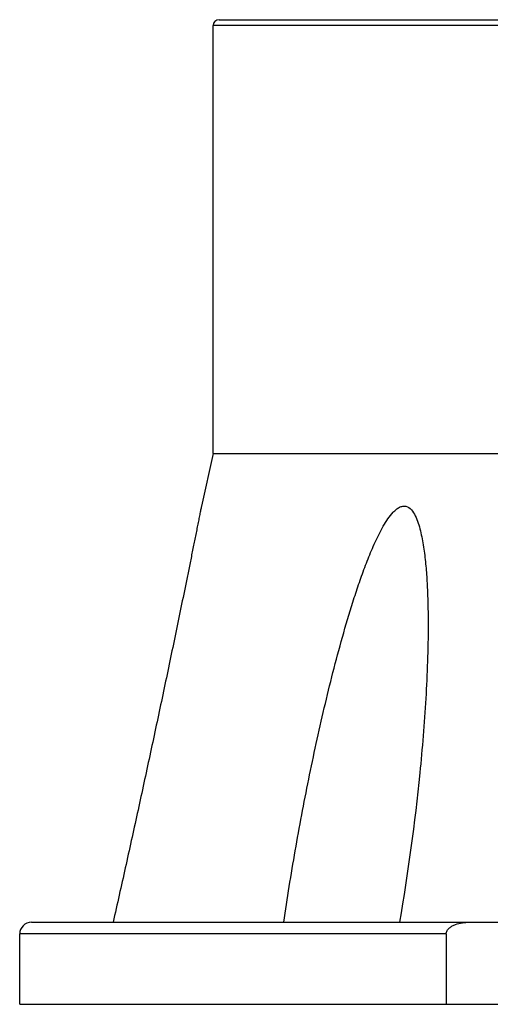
# Model space of a CAD drawing. Header units: millimetres. Extents: x 12 to 2508, y 25 to 1770.
# Tile 4 of 54: x 1493 to 1533, y 373 to 457. Entities that reach past the tile are written whole.
import ezdxf

# ---------------------------------------------------------------- set-up
doc = ezdxf.new("R2010")
doc.units = ezdxf.units.MM
doc.layers.add('FLANGE_B_PBL15', color=7, linetype='Continuous')
doc.layers.add('new_view_6_VBL0', color=7, linetype='Continuous')

# ---------------------------------------------------------------- blocks, each defined once
blk = doc.blocks.new('FLANGE_B_PBL15', base_point=(275.832, 879.328))
at = {"layer": 'FLANGE_B_PBL15', "color": 2}
for p, q in [((250.574, 920.828), (217.832, 920.828)), ((237.698, 843.328), (201.332, 843.328))]:
    blk.add_line(p, q, dxfattribs=at)
at = {"layer": 'FLANGE_B_PBL15', "color": 7}
for p, q in [((217.832, 884.328), (217.832, 920.828)), ((218.332, 921.328), (333.332, 921.328)), ((217.832, 884.328), (216.832, 879.834)), ((217.832, 884.328), (250.215, 884.328)), ((202.332, 844.328), (251.332, 844.328)), ((201.332, 837.328), (201.332, 843.328)), ((237.698, 843.328), (237.698, 837.328)), ((201.332, 837.328), (350.332, 837.328))]:
    blk.add_line(p, q, dxfattribs=at)
for centre, radius in [((218.332, 920.828), 0.5), ((202.332, 843.328), 1)]:
    blk.add_arc(centre, radius, 90, 180, dxfattribs=at)
for points, knots in [([(216.832, 879.833), (216.832, 879.843), (216.819, 879.754), (216.806, 879.714), (216.778, 879.559), (216.732, 879.333), (216.663, 878.982), (216.573, 878.532), (216.475, 878.045), (216.338, 877.359), (216.16, 876.474), (215.941, 875.39), (215.717, 874.285), (215.49, 873.168), (215.182, 871.662), (214.792, 869.765), (214.318, 867.478), (213.838, 865.179), (213.189, 862.101), (212.366, 858.243), (211.36, 853.607), (210.338, 848.967), (209.646, 845.874), (209.297, 844.328)], [0, 0, 0, 0, 0.00086, 0.003378, 0.0072, 0.011961, 0.023359, 0.036261, 0.05004, 0.06438, 0.094101, 0.124677, 0.155775, 0.187226, 0.218928, 0.282857, 0.347261, 0.411984, 0.476933, 0.60729, 0.738034, 0.868984, 1, 1, 1, 1]), ([(223.85, 844.328), (224.15, 846.365), (224.807, 850.44), (225.955, 856.536), (227.055, 861.602), (228.041, 865.641), (228.844, 868.658), (229.582, 871.154), (230.23, 873.132), (230.751, 874.6), (231.226, 875.806), (231.641, 876.751), (231.972, 877.444), (232.331, 878.115), (232.724, 878.749), (233.096, 879.231), (233.433, 879.551), (233.7, 879.735), (233.985, 879.84), (234.372, 879.833), (234.783, 879.518), (235.09, 878.991), (235.329, 878.381), (235.513, 877.724), (235.661, 877.04), (235.779, 876.338), (235.908, 875.383), (236.023, 874.169), (236.108, 872.697), (236.154, 871.212), (236.163, 870.217), (236.163, 869.719)], [0, 0, 0, 0, 0.12806, 0.2567, 0.385798, 0.450485, 0.515234, 0.580003, 0.612367, 0.644685, 0.676899, 0.692932, 0.708879, 0.72468, 0.740218, 0.755229, 0.762363, 0.769087, 0.775249, 0.78097, 0.792428, 0.805188, 0.81885, 0.833047, 0.847586, 0.862359, 0.877304, 0.907557, 0.938152, 0.968986, 1, 1, 1, 1]), ([(236.163, 869.719), (236.163, 867.616), (236.009, 863.389), (235.316, 854.906), (234.445, 848.55), (233.72, 844.328)], [0, 0, 0, 0, 0.247089, 0.496611, 1, 1, 1, 1]), ([(237.698, 843.328), (237.698, 843.428), (237.762, 843.629), (237.97, 843.853), (238.224, 844.019), (238.593, 844.181), (239.086, 844.299), (239.489, 844.328), (239.69, 844.328)], [0, 0, 0, 0, 0.124058, 0.248929, 0.374089, 0.499335, 0.749588, 1, 1, 1, 1])]:
    blk.add_open_spline(points, degree=3, knots=knots, dxfattribs=at)
blk = doc.blocks.new('NEW_VIEW_6_VBL0', base_point=(215.081, 1288.578))
at = {"layer": 'FLANGE_B_PBL15'}
blk.add_blockref('FLANGE_B_PBL15', (275.832, 879.328), dxfattribs=at)

msp = doc.modelspace()

# ---------------------------------------------------------------- block references
at = {"layer": 'new_view_6_VBL0'}
msp.add_blockref('NEW_VIEW_6_VBL0', (1506.253, 824.577), dxfattribs=at)

doc.saveas('drawing.dxf')
